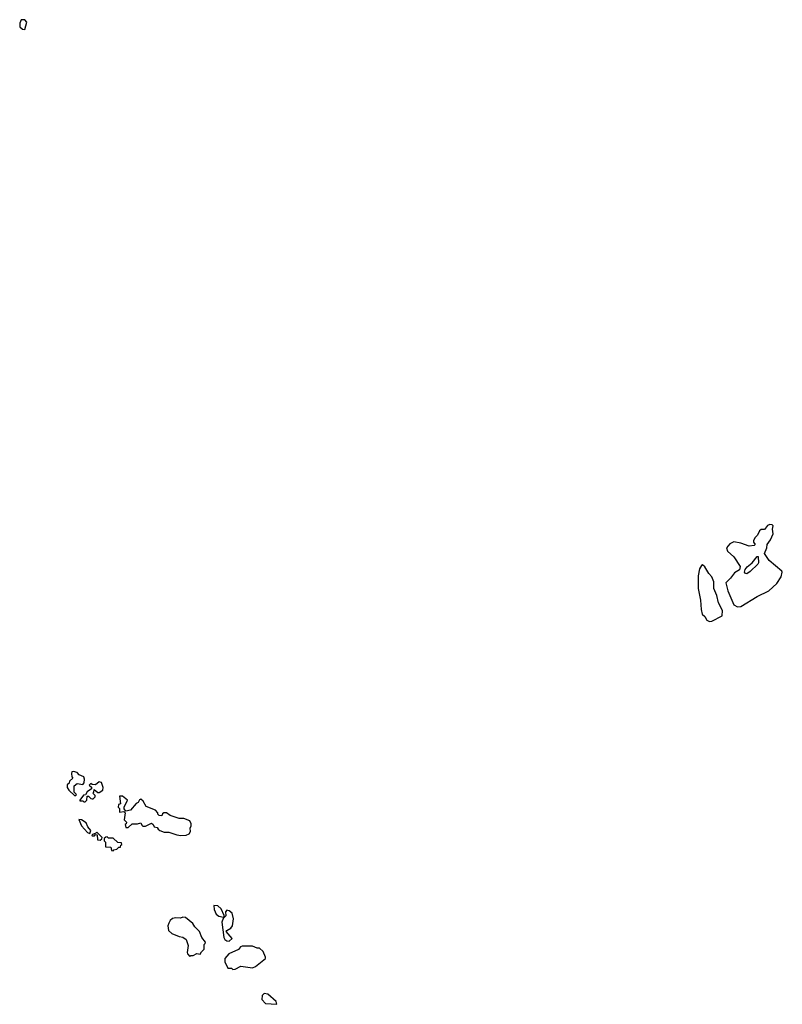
# Model space of a CAD drawing. Extents: x 1861455 to 2058065, y 200073 to 437907.
# Tile 181 of 256: x 2036542 to 2043101, y 280100 to 288566. Entities that reach past the tile are written whole.
import ezdxf

# ---------------------------------------------------------------- set-up
doc = ezdxf.new("R2010")
doc.units = 0

msp = doc.modelspace()

# ---------------------------------------------------------------- linework, layer by layer
at = {"layer": '0CON05XD'}
for points in [[(2036585, 288483.3), (2036602.5, 288545), (2036587.5, 288565), (2036555, 288566.2), (2036542, 288535), (2036543.3, 288505), (2036567.5, 288485), (2036585, 288483.3)], [(2042715, 283517.5), (2042745, 283521.9), (2042884.3, 283605.7), (2042985, 283654), (2043055, 283718.8), (2043090, 283775), (2043101.2, 283815), (2043096.7, 283825), (2042988, 283915), (2042947.5, 283975), (2042968, 284025), (2042970, 284055), (2042998.8, 284095), (2043022.5, 284145), (2043018, 284185), (2043023.3, 284215), (2043015, 284223.3), (2042993.6, 284226.4), (2042975, 284217.5), (2042947, 284183), (2042918.3, 284181.7), (2042905, 284170), (2042887, 284133), (2042867, 284113), (2042853, 284087), (2042852.5, 284075), (2042867.5, 284055), (2042860, 284045), (2042815, 284038), (2042745, 284066.2), (2042685, 284076.2), (2042650.7, 284059.3), (2042620, 284025), (2042630, 283995), (2042685, 283946.9), (2042739.2, 283865), (2042733.9, 283836.1), (2042688.8, 283811.2), (2042655, 283762.9), (2042615.6, 283724.4), (2042633.3, 283655), (2042685, 283534.3), (2042715, 283517.5)], [(2042475, 283392.9), (2042495, 283394.3), (2042585, 283440), (2042587.1, 283485), (2042551.6, 283551.6), (2042538.4, 283615), (2042511.8, 283675), (2042511.9, 283731.9), (2042496.4, 283775), (2042468.5, 283805), (2042435, 283860.8), (2042415, 283878.8), (2042405, 283873.3), (2042388, 283845), (2042376.6, 283783.4), (2042377.5, 283675), (2042397.5, 283575), (2042402.5, 283495), (2042412.2, 283455), (2042434.6, 283434.5), (2042452.4, 283402.4), (2042475, 283392.9)], [(2042795, 283802.7), (2042784.8, 283804.8), (2042776.9, 283815), (2042781.4, 283838.5), (2042798.6, 283861.5), (2042843.1, 283895), (2042885, 283951.2), (2042895, 283950), (2042895.3, 283895.3), (2042889.6, 283885), (2042825, 283821.5), (2042795, 283802.7)], [(2037015, 281892.5), (2037030, 281905), (2037010, 281925), (2037011.7, 281978.3), (2037035, 282000), (2037085, 281990), (2037097, 282003), (2037100, 282035), (2037095, 282056.7), (2037055, 282072.5), (2037035, 282092.5), (2037005, 282102.5), (2036991.7, 282098.3), (2036987.5, 282085), (2036990, 282055), (2037000, 282045), (2036971.7, 282018.3), (2036968.3, 282001.7), (2036951.7, 281988.3), (2036950, 281965), (2036965, 281940), (2037015, 281892.5)], [(2037105, 281840), (2037120, 281855), (2037121.7, 281888.3), (2037135, 281890), (2037155, 281870), (2037165, 281867.5), (2037175, 281867.5), (2037190, 281885), (2037190, 281895), (2037172.5, 281915), (2037180, 281925), (2037181.7, 281948.3), (2037215, 281920), (2037225, 281920), (2037258.3, 281941.7), (2037260, 281965), (2037245, 282007.5), (2037225, 282012.5), (2037195, 281987.5), (2037165, 281990), (2037155, 281997.5), (2037140, 281985), (2037158.3, 281968.3), (2037158.3, 281951.7), (2037123.6, 281926.4), (2037108.3, 281901.7), (2037091.7, 281898.3), (2037060, 281855), (2037060, 281850), (2037085, 281850), (2037095, 281840), (2037105, 281840)], [(2037929.2, 281550.8), (2037975, 281554.2), (2038000, 281565), (2038011.2, 281585), (2038007.5, 281615), (2038017.5, 281635), (2038017, 281653), (2038005, 281676.7), (2037955, 281697.5), (2037915, 281697.5), (2037835, 281723.3), (2037805, 281746.2), (2037783, 281747), (2037771.7, 281738.3), (2037765, 281720), (2037743, 281723), (2037730, 281735), (2037730, 281745), (2037710.7, 281770.7), (2037630.7, 281800.7), (2037605, 281847.5), (2037585, 281862.5), (2037571.7, 281858.3), (2037560, 281835), (2037545, 281827.5), (2037495, 281770), (2037455, 281760), (2037441.2, 281781.2), (2037440, 281795), (2037470, 281855), (2037425, 281890), (2037401.7, 281888.3), (2037410, 281825), (2037391.7, 281818.3), (2037390, 281795), (2037400, 281785), (2037401.7, 281751.7), (2037437.5, 281757.5), (2037450, 281745), (2037440, 281685), (2037460, 281665), (2037458.3, 281651.7), (2037450, 281645), (2037455, 281620), (2037475, 281620), (2037508.3, 281651.7), (2037555, 281652.5), (2037585, 281660), (2037591.7, 281641.7), (2037602.5, 281632.5), (2037625, 281632.5), (2037675, 281657.5), (2037690, 281645), (2037700, 281625), (2037725, 281620), (2037732.5, 281605), (2037747.5, 281595), (2037785, 281581.2), (2037825, 281580), (2037895, 281556), (2037929.2, 281550.8)], [(2037145, 281570), (2037152.5, 281595), (2037127.5, 281625), (2037115, 281660), (2037075, 281687.5), (2037050, 281690), (2037072.5, 281635), (2037125, 281576.7), (2037145, 281570)], [(2037235, 281510), (2037248.3, 281521.7), (2037250, 281535), (2037205, 281580), (2037198.3, 281571.7), (2037162.5, 281557.5), (2037165, 281550), (2037185, 281550), (2037195, 281560), (2037208.3, 281558.3), (2037210, 281515), (2037235, 281510)], [(2037345, 281420), (2037351.7, 281428.3), (2037377, 281433), (2037395, 281450), (2037408.3, 281451.7), (2037411.7, 281468.3), (2037420, 281475), (2037418.3, 281488.3), (2037385, 281490), (2037345, 281527.5), (2037305, 281530), (2037295, 281540), (2037281.7, 281538.3), (2037270, 281525), (2037270, 281505), (2037280, 281495), (2037280, 281455), (2037325, 281450), (2037331.7, 281421.7), (2037345, 281420)], [(2038300, 280850), (2038300, 280865), (2038275, 280920), (2038245, 280947.5), (2038211.7, 280948.3), (2038213.3, 280915), (2038232.5, 280875), (2038255, 280857.5), (2038295, 280850), (2038300, 280850)], [(2038005, 280512.5), (2038015, 280520), (2038035, 280520), (2038065, 280537.5), (2038095, 280530), (2038105, 280550), (2038130, 280575), (2038130, 280615), (2038138.3, 280621.7), (2038140, 280635), (2038110, 280675), (2038087.5, 280725), (2038047.5, 280765), (2038032.5, 280795), (2037968, 280845), (2037945, 280848.1), (2037925, 280840), (2037885, 280843.3), (2037855, 280837.5), (2037835, 280820), (2037823.6, 280796.4), (2037817.5, 280775), (2037823.3, 280735), (2037849.3, 280709.3), (2037915, 280682.5), (2037945, 280677.5), (2037975, 280657.5), (2037992.5, 280605), (2037982, 280545), (2037985, 280533.8), (2038005, 280512.5)], [(2038345, 280644.2), (2038370, 280665), (2038318.8, 280725), (2038324.1, 280735.9), (2038357.5, 280755), (2038373.8, 280775), (2038382, 280835), (2038370, 280885), (2038342.5, 280905), (2038325, 280910), (2038312.5, 280895), (2038315, 280860), (2038291.7, 280838.3), (2038281.2, 280805), (2038297.5, 280675), (2038307.7, 280657.7), (2038325, 280646.7), (2038345, 280644.2)], [(2038375, 280400), (2038395, 280402.5), (2038445, 280429.2), (2038545.7, 280414.3), (2038570, 280425), (2038657, 280493), (2038657.5, 280505), (2038637.5, 280555), (2038605, 280582.5), (2038585, 280582.5), (2038545, 280598.8), (2038455, 280600), (2038442.5, 280595), (2038425, 280570), (2038340, 280535), (2038307.5, 280495), (2038307.5, 280465), (2038331.7, 280411.7), (2038365, 280410), (2038375, 280400)], [(2038755, 280100), (2038747.5, 280125), (2038676.1, 280186.1), (2038645, 280193.3), (2038626.7, 280175), (2038625, 280142.5), (2038655, 280106.2), (2038755, 280100)]]:
    msp.add_lwpolyline(points, dxfattribs=at)

doc.saveas('drawing.dxf')
